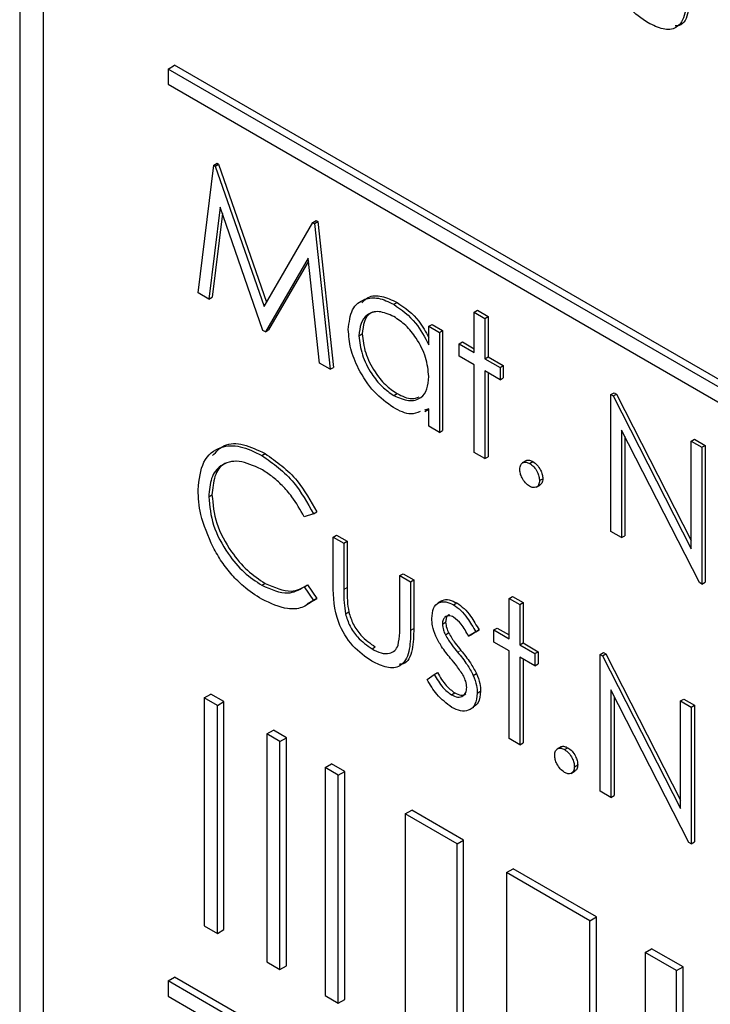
# Paper-space layout 'Blatt4' of a CAD drawing. Header units: millimetres. Extents: x 5 to 418, y 2 to 292.
# Tile 26 of 78: x 140.89 to 142.38, y 157.45 to 159.56. Entities that reach past the tile are written whole.
import ezdxf

# ---------------------------------------------------------------- set-up
doc = ezdxf.new("R2010")
doc.units = ezdxf.units.MM

psp = doc.layouts.new('Blatt4')

# ---------------------------------------------------------------- linework, layer by layer
at = {"color": 7, "linetype": 'Continuous', "lineweight": 25}
for p, q in [((140.8902, 162.7505), (140.8902, 156.1366)), ((140.9406, 162.698), (140.9406, 156.1657)), ((141.2093, 159.4564), (141.2235, 159.4646)), ((148.0117, 155.5458), (141.2235, 159.4646)), ((147.9976, 155.5376), (141.2093, 159.4564)), ((141.2093, 159.4564), (141.2093, 159.4237)), ((141.2093, 159.4237), (147.9976, 155.505)), ((141.3075, 159.2496), (141.3146, 159.2537)), ((141.3108, 159.2477), (141.3179, 159.2518)), ((141.3146, 159.2537), (141.3179, 159.2518)), ((141.3179, 159.2518), (141.4212, 158.955)), ((141.2739, 158.9751), (141.3075, 159.2496)), ((141.3075, 159.2496), (141.3108, 159.2477)), ((141.3108, 159.2477), (141.4159, 158.9459)), ((141.3212, 159.1597), (141.2969, 158.9618)), ((141.3261, 159.1458), (141.304, 158.9659)), ((141.4135, 158.8945), (141.3212, 159.1597)), ((141.4159, 158.9459), (141.5207, 159.1265)), ((141.5207, 159.1265), (141.5278, 159.1306)), ((141.5207, 159.1265), (141.524, 159.1246)), ((141.524, 159.1246), (141.5311, 159.1287)), ((141.524, 159.1246), (141.5578, 158.8112)), ((141.5278, 159.1306), (141.5311, 159.1287)), ((141.5311, 159.1287), (141.5649, 158.8152)), ((141.5105, 159.05), (141.4186, 158.8915)), ((141.5113, 159.0432), (141.4257, 158.8956)), ((141.5349, 158.8244), (141.5105, 159.05)), ((141.2969, 158.9618), (141.2739, 158.9751)), ((141.2969, 158.9618), (141.304, 158.9659)), ((141.6947, 158.9507), (141.7018, 158.9548)), ((141.8679, 158.9337), (141.875, 158.9378)), ((141.875, 158.9378), (141.8978, 158.9246)), ((141.8679, 158.9337), (141.8907, 158.9205)), ((141.8679, 158.847), (141.8679, 158.9337)), ((141.8907, 158.9205), (141.8978, 158.9246)), ((141.8907, 158.9205), (141.8907, 158.8338)), ((141.8978, 158.9246), (141.8978, 158.8379)), ((141.4186, 158.8915), (141.4135, 158.8945)), ((141.4186, 158.8915), (141.4257, 158.8956)), ((141.77, 158.9035), (141.7771, 158.9076)), ((141.77, 158.8638), (141.77, 158.9035)), ((141.77, 158.9035), (141.7928, 158.8903)), ((141.7771, 158.9076), (141.7999, 158.8944)), ((141.7928, 158.8903), (141.7999, 158.8944)), ((141.7999, 158.8944), (141.7999, 158.6796)), ((141.6199, 158.8831), (141.6269, 158.8871)), ((141.7928, 158.8903), (141.7928, 158.6755)), ((141.8353, 158.8658), (141.8423, 158.8699)), ((141.8353, 158.8395), (141.8353, 158.8658)), ((141.8353, 158.8658), (141.8679, 158.847)), ((141.8423, 158.8699), (141.8679, 158.8552)), ((141.8679, 158.8206), (141.8353, 158.8395)), ((141.8907, 158.8338), (141.8978, 158.8379)), ((141.8907, 158.8338), (141.9234, 158.815)), ((141.8978, 158.8379), (141.9304, 158.819)), ((141.5578, 158.8112), (141.5349, 158.8244)), ((141.5578, 158.8112), (141.5649, 158.8152)), ((141.8679, 158.6322), (141.8679, 158.8206)), ((141.9234, 158.7886), (141.8907, 158.8074)), ((141.8907, 158.8074), (141.8907, 158.619)), ((141.9234, 158.815), (141.9304, 158.819)), ((141.9234, 158.815), (141.9234, 158.7886)), ((141.9304, 158.819), (141.9304, 158.7927)), ((141.8978, 158.8033), (141.8978, 158.6231)), ((141.9234, 158.7886), (141.9304, 158.7927)), ((141.6948, 158.7547), (141.7019, 158.7588)), ((142.1616, 158.7566), (142.1687, 158.7607)), ((142.1616, 158.4626), (142.1616, 158.7566)), ((142.1616, 158.7566), (142.1664, 158.7538)), ((142.1664, 158.7538), (142.1735, 158.7579)), ((142.1664, 158.7538), (142.3346, 158.4254)), ((142.1687, 158.7607), (142.1735, 158.7579)), ((142.1735, 158.7579), (142.3346, 158.4433)), ((141.77, 158.7259), (141.7609, 158.7233)), ((141.7613, 158.7201), (141.77, 158.7251)), ((141.77, 158.6887), (141.77, 158.7259)), ((141.7928, 158.6755), (141.77, 158.6887)), ((142.3522, 158.3526), (142.1845, 158.6803)), ((142.1845, 158.6803), (142.1845, 158.4494)), ((141.7928, 158.6755), (141.7999, 158.6796)), ((142.1915, 158.6665), (142.1915, 158.4535)), ((142.3346, 158.6567), (142.3416, 158.6608)), ((142.3416, 158.6608), (142.3645, 158.6476)), ((142.3346, 158.6567), (142.3574, 158.6435)), ((142.3346, 158.4254), (142.3346, 158.6567)), ((142.3574, 158.6435), (142.3645, 158.6476)), ((142.3574, 158.6435), (142.3574, 158.3496)), ((142.3645, 158.6476), (142.3645, 158.3537)), ((141.4109, 158.6259), (141.418, 158.63)), ((141.8907, 158.619), (141.8679, 158.6322)), ((141.8907, 158.619), (141.8978, 158.6231)), ((141.98, 158.6148), (141.9711, 158.6097)), ((141.987, 158.6086), (141.9941, 158.6127)), ((142.0082, 158.5719), (142.0153, 158.576)), ((142.001, 158.5576), (142.0099, 158.5627)), ((141.2968, 158.537), (141.3038, 158.5411)), ((141.5219, 158.5003), (141.502, 158.4942)), ((141.5219, 158.5003), (141.529, 158.5044)), ((141.5644, 158.4506), (141.5714, 158.4547)), ((141.5644, 158.4506), (141.5872, 158.4374)), ((141.5644, 158.348), (141.5644, 158.4506)), ((141.5714, 158.4547), (141.5943, 158.4415)), ((142.1845, 158.4494), (142.1616, 158.4626)), ((142.1845, 158.4494), (142.1915, 158.4535)), ((141.5872, 158.4374), (141.5943, 158.4415)), ((141.5872, 158.4374), (141.5872, 158.3378)), ((141.5943, 158.4415), (141.5943, 158.3419)), ((141.708, 158.3677), (141.715, 158.3718)), ((141.708, 158.3677), (141.7308, 158.3545)), ((141.708, 158.2681), (141.708, 158.3677)), ((141.715, 158.3718), (141.7379, 158.3586)), ((141.411, 158.3469), (141.4181, 158.351)), ((141.502, 158.3435), (141.509, 158.3475)), ((141.502, 158.3435), (141.5219, 158.3144)), ((141.509, 158.3475), (141.529, 158.3185)), ((141.7308, 158.3545), (141.7379, 158.3586)), ((141.7308, 158.3545), (141.7308, 158.25)), ((141.7379, 158.3586), (141.7379, 158.254)), ((142.3574, 158.3496), (142.3522, 158.3526)), ((142.3574, 158.3496), (142.3645, 158.3537)), ((141.9429, 158.3188), (141.95, 158.3228)), ((141.95, 158.3228), (141.9729, 158.3097)), ((141.529, 158.3185), (141.5088, 158.3063)), ((141.5219, 158.3144), (141.529, 158.3185)), ((141.7984, 158.3132), (141.7896, 158.3081)), ((141.8235, 158.3048), (141.8306, 158.3089)), ((141.9429, 158.3188), (141.9658, 158.3056)), ((141.9429, 158.2321), (141.9429, 158.3188)), ((141.9658, 158.3056), (141.9729, 158.3097)), ((141.9658, 158.3056), (141.9658, 158.2189)), ((141.9729, 158.3097), (141.9729, 158.223)), ((141.5908, 158.2855), (141.5979, 158.2896)), ((141.7994, 158.2635), (141.8064, 158.2675)), ((141.8057, 158.2403), (141.8127, 158.2444)), ((141.8712, 158.2467), (141.8556, 158.2373)), ((141.8556, 158.2373), (141.8627, 158.2413)), ((141.8782, 158.2508), (141.8627, 158.2413)), ((141.8712, 158.2467), (141.8782, 158.2508)), ((141.9103, 158.2509), (141.9174, 158.255)), ((141.9103, 158.2245), (141.9103, 158.2509)), ((141.9103, 158.2509), (141.9429, 158.2321)), ((141.9174, 158.255), (141.9429, 158.2402)), ((141.9429, 158.2057), (141.9103, 158.2245)), ((141.9658, 158.2189), (141.9729, 158.223)), ((141.9658, 158.2189), (141.9984, 158.2001)), ((141.9729, 158.223), (142.0055, 158.2041)), ((141.648, 158.2102), (141.655, 158.2143)), ((141.9429, 158.0173), (141.9429, 158.2057)), ((141.9984, 158.2001), (142.0055, 158.2041)), ((141.9984, 158.2001), (141.9984, 158.1737)), ((142.0055, 158.2041), (142.0055, 158.1778)), ((142.1388, 158.1982), (142.1458, 158.2023)), ((142.1388, 157.9042), (142.1388, 158.1982)), ((142.1388, 158.1982), (142.1436, 158.1954)), ((142.1436, 158.1954), (142.1506, 158.1995)), ((142.1436, 158.1954), (142.3117, 157.867)), ((142.1458, 158.2023), (142.1506, 158.1995)), ((142.1506, 158.1995), (142.3117, 157.8849)), ((141.9984, 158.1737), (141.9658, 158.1925)), ((141.9658, 158.1925), (141.9658, 158.0041)), ((141.9729, 158.1884), (141.9729, 158.0082)), ((141.9984, 158.1737), (142.0055, 158.1778)), ((141.7667, 158.1443), (141.7819, 158.1555)), ((141.7819, 158.1555), (141.7889, 158.1596)), ((141.8657, 158.1533), (141.8728, 158.1574)), ((141.2871, 158.1051), (141.3012, 158.1132)), ((141.3295, 158.0969), (141.3012, 158.1132)), ((141.8187, 158.1116), (141.8258, 158.1157)), ((141.8744, 158.1151), (141.8815, 158.1192)), ((142.3294, 157.7942), (142.1616, 158.1219)), ((142.1616, 158.1219), (142.1616, 157.891)), ((141.3154, 158.0887), (141.2871, 158.1051)), ((141.2871, 158.1051), (141.2871, 157.6151)), ((141.3154, 158.0887), (141.3295, 158.0969)), ((141.3154, 157.5988), (141.3154, 158.0887)), ((141.3295, 157.607), (141.3295, 158.0969)), ((142.1687, 158.1081), (142.1687, 157.8951)), ((142.3117, 158.0983), (142.3188, 158.1024)), ((142.3117, 158.0983), (142.3346, 158.0851)), ((142.3117, 157.867), (142.3117, 158.0983)), ((142.3188, 158.1024), (142.3416, 158.0892)), ((142.3346, 158.0851), (142.3416, 158.0892)), ((142.3416, 158.0892), (142.3416, 157.7953)), ((141.8579, 158.0796), (141.8668, 158.0847)), ((142.3346, 158.0851), (142.3346, 157.7912)), ((141.4217, 158.0273), (141.4358, 158.0355)), ((141.45, 158.011), (141.4217, 158.0273)), ((141.4217, 158.0273), (141.4217, 157.5374)), ((141.4641, 158.0192), (141.4358, 158.0355)), ((141.45, 158.011), (141.4641, 158.0192)), ((141.45, 157.5211), (141.45, 158.011)), ((141.4641, 157.5292), (141.4641, 158.0192)), ((141.9658, 158.0041), (141.9429, 158.0173)), ((141.9658, 158.0041), (141.9729, 158.0082)), ((142.055, 157.9999), (142.0462, 157.9948)), ((142.0621, 157.9937), (142.0691, 157.9978)), ((141.5469, 157.9551), (141.561, 157.9633)), ((141.5893, 157.9469), (141.561, 157.9633)), ((142.0833, 157.957), (142.0904, 157.9611)), ((141.5751, 157.9388), (141.5469, 157.9551)), ((141.5469, 157.9551), (141.5469, 157.4652)), ((141.5751, 157.9388), (141.5893, 157.9469)), ((141.5893, 157.457), (141.5893, 157.9469)), ((142.0761, 157.9427), (142.0849, 157.9478)), ((141.5751, 157.4488), (141.5751, 157.9388)), ((142.1616, 157.891), (142.1388, 157.9042)), ((142.1616, 157.891), (142.1687, 157.8951)), ((141.7194, 157.8555), (141.7335, 157.8637)), ((141.831, 157.7911), (141.7194, 157.8555)), ((141.7194, 157.8555), (141.7194, 157.3656)), ((141.8451, 157.7992), (141.7335, 157.8637)), ((141.831, 157.7911), (141.8451, 157.7992)), ((141.8451, 157.3093), (141.8451, 157.7992)), ((142.3346, 157.7912), (142.3294, 157.7942)), ((142.3346, 157.7912), (142.3416, 157.7953)), ((141.831, 157.3011), (141.831, 157.7911)), ((141.9375, 157.7296), (141.9517, 157.7377)), ((142.1168, 157.6261), (141.9375, 157.7296)), ((141.9375, 157.7296), (141.9375, 157.2396)), ((142.1309, 157.6342), (141.9517, 157.7377)), ((142.1168, 157.6261), (142.1309, 157.6342)), ((142.1168, 157.1361), (142.1168, 157.6261)), ((142.1309, 157.1443), (142.1309, 157.6342)), ((141.2871, 157.6151), (141.3154, 157.5988)), ((141.3154, 157.5988), (141.3295, 157.607)), ((142.2352, 157.5577), (142.2493, 157.5659)), ((142.317, 157.5268), (142.2493, 157.5659)), ((142.3028, 157.5187), (142.2352, 157.5577)), ((142.2352, 157.5577), (142.2352, 157.0678)), ((141.4217, 157.5374), (141.45, 157.5211)), ((141.45, 157.5211), (141.4641, 157.5292)), ((142.3028, 157.5187), (142.317, 157.5268)), ((142.3028, 157.0287), (142.3028, 157.5187)), ((142.317, 157.0369), (142.317, 157.5268)), ((141.2093, 157.4967), (141.2235, 157.5049)), ((147.9976, 153.5779), (141.2093, 157.4967)), ((141.2093, 157.4967), (141.2093, 157.464)), ((148.0117, 153.5861), (141.2235, 157.5049)), ((141.2093, 157.464), (147.9976, 153.5453)), ((141.5469, 157.4652), (141.5751, 157.4488)), ((141.5751, 157.4488), (141.5893, 157.457))]:
    psp.add_line(p, q, dxfattribs=at)
at = {"color": 7, "linetype": 'Continuous', "lineweight": 18}
for p, q in [((141.5872, 158.3378), (141.5943, 158.3419)), ((141.7308, 158.25), (141.7379, 158.254)), ((141.8322, 158.2028), (141.8393, 158.2069))]:
    psp.add_line(p, q, dxfattribs=at)
at = {"color": 7, "linetype": 'Continuous', "lineweight": 25}
for points, knots in [([(142.2417, 159.5558), (142.2276, 159.5652), (142.1993, 159.5841), (142.1598, 159.6499), (142.1589, 159.6933), (142.1583, 159.7198)], [0, 0, 0, 0, 0.28097, 0.559785, 1, 1, 1, 1]), ([(142.3248, 159.6218), (142.3246, 159.6059), (142.3242, 159.5742), (142.3063, 159.5426), (142.2744, 159.5393), (142.2526, 159.5503), (142.2417, 159.5558)], [0, 0, 0, 0, 0.281501, 0.559646, 0.779298, 1, 1, 1, 1]), ([(142.3319, 159.6259), (142.3315, 159.6103), (142.3307, 159.5794), (142.3181, 159.5497), (142.3031, 159.549), (142.3001, 159.5489)], [0, 0, 0, 0, 0.448451, 0.891556, 1, 1, 1, 1]), ([(141.597, 158.8966), (141.5988, 158.912), (141.6023, 158.9429), (141.6293, 158.9632), (141.6611, 158.9668), (141.6835, 158.9561), (141.6947, 158.9507)], [0, 0, 0, 0, 0.279413, 0.559191, 0.779548, 1, 1, 1, 1]), ([(141.6262, 158.9539), (141.6304, 158.9583), (141.6411, 158.9695), (141.6685, 158.9704), (141.6907, 158.96), (141.7018, 158.9548)], [0, 0, 0, 0, 0.246314, 0.623076, 1, 1, 1, 1]), ([(141.695, 158.9242), (141.6841, 158.929), (141.6623, 158.9387), (141.6375, 158.9306), (141.6226, 158.9111), (141.6208, 158.8924), (141.6199, 158.8831)], [0, 0, 0, 0, 0.279767, 0.559291, 0.779719, 1, 1, 1, 1]), ([(141.656, 158.9347), (141.6519, 158.934), (141.6407, 158.932), (141.6299, 158.9147), (141.6279, 158.8963), (141.6269, 158.8871)], [0, 0, 0, 0, 0.219758, 0.610009, 1, 1, 1, 1]), ([(141.6947, 158.9507), (141.7115, 158.9388), (141.7415, 158.9176), (141.7613, 158.8802), (141.77, 158.8638)], [0, 0, 0, 0, 0.559062, 1, 1, 1, 1]), ([(141.7018, 158.9548), (141.7187, 158.9431), (141.7456, 158.9246), (141.7634, 158.8917), (141.77, 158.8795)], [0, 0, 0, 0, 0.628792, 1, 1, 1, 1]), ([(141.77, 158.7956), (141.7688, 158.8091), (141.7663, 158.836), (141.7458, 158.8759), (141.721, 158.9068), (141.7037, 158.9184), (141.695, 158.9242)], [0, 0, 0, 0, 0.27966, 0.55921, 0.779487, 1, 1, 1, 1]), ([(141.694, 158.7288), (141.6797, 158.739), (141.6511, 158.7594), (141.6195, 158.808), (141.5999, 158.8559), (141.598, 158.883), (141.597, 158.8966)], [0, 0, 0, 0, 0.279573, 0.559333, 0.779589, 1, 1, 1, 1]), ([(141.6199, 158.8831), (141.6214, 158.8696), (141.6245, 158.8428), (141.6445, 158.8032), (141.6691, 158.7724), (141.6863, 158.7606), (141.6948, 158.7547)], [0, 0, 0, 0, 0.279429, 0.559146, 0.77957, 1, 1, 1, 1]), ([(141.6269, 158.8871), (141.6285, 158.8737), (141.6315, 158.8468), (141.6516, 158.8073), (141.6762, 158.7765), (141.6933, 158.7647), (141.7019, 158.7588)], [0, 0, 0, 0, 0.279429, 0.559146, 0.77957, 1, 1, 1, 1]), ([(141.6948, 158.7547), (141.7057, 158.7499), (141.7275, 158.7404), (141.7529, 158.7473), (141.7677, 158.7671), (141.7692, 158.7861), (141.77, 158.7956)], [0, 0, 0, 0, 0.279822, 0.559387, 0.779603, 1, 1, 1, 1]), ([(141.7019, 158.7588), (141.7131, 158.7534), (141.7308, 158.7448), (141.7443, 158.7501), (141.7493, 158.7521)], [0, 0, 0, 0, 0.628782, 1, 1, 1, 1]), ([(141.7514, 158.7206), (141.745, 158.7178), (141.729, 158.7106), (141.7072, 158.7219), (141.694, 158.7288)], [0, 0, 0, 0, 0.3965382, 1, 1, 1, 1]), ([(141.2739, 158.5522), (141.2762, 158.5739), (141.2809, 158.6173), (141.3185, 158.646), (141.3639, 158.649), (141.3952, 158.6336), (141.4109, 158.6259)], [0, 0, 0, 0, 0.279512, 0.55908, 0.779374, 1, 1, 1, 1]), ([(141.3052, 158.6255), (141.3129, 158.634), (141.3296, 158.6524), (141.3713, 158.6526), (141.4024, 158.6375), (141.418, 158.63)], [0, 0, 0, 0, 0.303709, 0.651592, 1, 1, 1, 1]), ([(141.4109, 158.6259), (141.4353, 158.6087), (141.479, 158.5779), (141.5088, 158.524), (141.5219, 158.5003)], [0, 0, 0, 0, 0.559517, 1, 1, 1, 1]), ([(141.418, 158.63), (141.4424, 158.6128), (141.4861, 158.582), (141.5159, 158.5281), (141.529, 158.5044)], [0, 0, 0, 0, 0.559517, 1, 1, 1, 1]), ([(141.4095, 158.5966), (141.3932, 158.6038), (141.3607, 158.6183), (141.3228, 158.6083), (141.3002, 158.5793), (141.2979, 158.5511), (141.2968, 158.537)], [0, 0, 0, 0, 0.279856, 0.559519, 0.779686, 1, 1, 1, 1]), ([(141.3544, 158.6134), (141.3457, 158.6124), (141.3259, 158.61), (141.3075, 158.5829), (141.3051, 158.555), (141.3038, 158.5411)], [0, 0, 0, 0, 0.285239, 0.6425, 1, 1, 1, 1]), ([(141.502, 158.4942), (141.4936, 158.509), (141.4799, 158.5334), (141.4551, 158.5617), (141.4327, 158.582), (141.4172, 158.5917), (141.4095, 158.5966)], [0, 0, 0, 0, 0.339327, 0.559466, 0.779727, 1, 1, 1, 1]), ([(141.9658, 158.5964), (141.9662, 158.5998), (141.9669, 158.6066), (141.9727, 158.6113), (141.9796, 158.6121), (141.9845, 158.6098), (141.987, 158.6086)], [0, 0, 0, 0, 0.279576, 0.559284, 0.779552, 1, 1, 1, 1]), ([(141.987, 158.5596), (141.9839, 158.5619), (141.9776, 158.5664), (141.9707, 158.577), (141.9665, 158.5875), (141.966, 158.5934), (141.9658, 158.5964)], [0, 0, 0, 0, 0.2795812, 0.5591432, 0.7795754, 1, 1, 1, 1]), ([(141.9793, 158.6139), (141.9797, 158.6143), (141.9815, 158.6161), (141.9868, 158.6161), (141.9917, 158.6138), (141.9941, 158.6127)], [0, 0, 0, 0, 0.116538, 0.55809, 1, 1, 1, 1]), ([(141.987, 158.6086), (141.9901, 158.6064), (141.9964, 158.602), (142.0033, 158.5913), (142.0076, 158.5808), (142.008, 158.5749), (142.0082, 158.5719)], [0, 0, 0, 0, 0.279602, 0.559212, 0.779475, 1, 1, 1, 1]), ([(141.9941, 158.6127), (141.9972, 158.6105), (142.0035, 158.6061), (142.0104, 158.5954), (142.0147, 158.5849), (142.0151, 158.5789), (142.0153, 158.576)], [0, 0, 0, 0, 0.279602, 0.559212, 0.779475, 1, 1, 1, 1]), ([(142.0153, 158.576), (142.015, 158.5725), (142.0144, 158.5662), (142.0105, 158.5637), (142.0087, 158.5626)], [0, 0, 0, 0, 0.554441, 1, 1, 1, 1]), ([(142.0082, 158.5719), (142.0079, 158.5685), (142.0071, 158.5617), (142.0013, 158.5571), (141.9944, 158.5562), (141.9895, 158.5585), (141.987, 158.5596)], [0, 0, 0, 0, 0.279469, 0.559358, 0.779674, 1, 1, 1, 1]), ([(141.3062, 158.4287), (141.2957, 158.4526), (141.2768, 158.4953), (141.2748, 158.5348), (141.2739, 158.5522)], [0, 0, 0, 0, 0.559029, 1, 1, 1, 1]), ([(141.2968, 158.537), (141.2987, 158.5169), (141.3026, 158.4766), (141.3345, 158.4172), (141.3723, 158.3724), (141.3981, 158.3555), (141.411, 158.3469)], [0, 0, 0, 0, 0.279434, 0.558921, 0.779283, 1, 1, 1, 1]), ([(141.3038, 158.5411), (141.3058, 158.5209), (141.3097, 158.4807), (141.3416, 158.4213), (141.3794, 158.3765), (141.4052, 158.3595), (141.4181, 158.351)], [0, 0, 0, 0, 0.279434, 0.558921, 0.779283, 1, 1, 1, 1]), ([(141.4112, 158.3167), (141.3978, 158.3253), (141.3757, 158.3395), (141.3467, 158.3683), (141.3242, 158.3967), (141.3122, 158.4181), (141.3062, 158.4287)], [0, 0, 0, 0, 0.339838, 0.559927, 0.779959, 1, 1, 1, 1]), ([(141.411, 158.3469), (141.4307, 158.3384), (141.4659, 158.323), (141.4909, 158.3372), (141.502, 158.3435)], [0, 0, 0, 0, 0.5587722, 1, 1, 1, 1]), ([(141.4181, 158.351), (141.4378, 158.3424), (141.473, 158.3271), (141.498, 158.3413), (141.509, 158.3475)], [0, 0, 0, 0, 0.5587722, 1, 1, 1, 1]), ([(141.6477, 158.1839), (141.6336, 158.1934), (141.6054, 158.2123), (141.5658, 158.2781), (141.5649, 158.3214), (141.5644, 158.348)], [0, 0, 0, 0, 0.28097, 0.559785, 1, 1, 1, 1]), ([(141.5943, 158.3419), (141.5943, 158.3324), (141.5942, 158.3156), (141.5968, 158.2975), (141.5979, 158.2896)], [0, 0, 0, 0, 0.560377, 1, 1, 1, 1]), ([(141.5872, 158.3378), (141.5872, 158.3284), (141.5872, 158.3115), (141.5897, 158.2934), (141.5908, 158.2855)], [0, 0, 0, 0, 0.560377, 1, 1, 1, 1]), ([(141.5219, 158.3144), (141.5141, 158.3086), (141.4984, 158.2969), (141.4607, 158.2937), (141.4299, 158.308), (141.4112, 158.3167)], [0, 0, 0, 0, 0.28041, 0.560795, 1, 1, 1, 1]), ([(141.7765, 158.2756), (141.7772, 158.2834), (141.7785, 158.2991), (141.7909, 158.3107), (141.8067, 158.3129), (141.8179, 158.3075), (141.8235, 158.3048)], [0, 0, 0, 0, 0.279936, 0.559437, 0.779611, 1, 1, 1, 1]), ([(141.798, 158.312), (141.7986, 158.3126), (141.8024, 158.3168), (141.8141, 158.3166), (141.8251, 158.3114), (141.8306, 158.3089)], [0, 0, 0, 0, 0.086575, 0.543064, 1, 1, 1, 1]), ([(141.8235, 158.3048), (141.8287, 158.3011), (141.8392, 158.2937), (141.8558, 158.2733), (141.8653, 158.2568), (141.8712, 158.2467)], [0, 0, 0, 0, 0.279553, 0.559703, 1, 1, 1, 1]), ([(141.8306, 158.3089), (141.8358, 158.3052), (141.8463, 158.2978), (141.8629, 158.2774), (141.8724, 158.2609), (141.8782, 158.2508)], [0, 0, 0, 0, 0.279553, 0.559703, 1, 1, 1, 1]), ([(141.5908, 158.2855), (141.5936, 158.2767), (141.5993, 158.259), (141.6197, 158.23), (141.6373, 158.2177), (141.648, 158.2102)], [0, 0, 0, 0, 0.280117, 0.560544, 1, 1, 1, 1]), ([(141.5979, 158.2896), (141.6007, 158.2807), (141.6063, 158.2631), (141.6268, 158.2341), (141.6443, 158.2218), (141.655, 158.2143)], [0, 0, 0, 0, 0.280117, 0.560544, 1, 1, 1, 1]), ([(141.8235, 158.2784), (141.8199, 158.28), (141.8127, 158.283), (141.805, 158.2793), (141.8001, 158.2729), (141.7996, 158.2666), (141.7994, 158.2635)], [0, 0, 0, 0, 0.279313, 0.559072, 0.779518, 1, 1, 1, 1]), ([(141.8145, 158.2835), (141.8136, 158.2832), (141.8105, 158.2822), (141.8073, 158.2768), (141.8067, 158.2706), (141.8064, 158.2675)], [0, 0, 0, 0, 0.164876, 0.582404, 1, 1, 1, 1]), ([(141.8556, 158.2373), (141.8507, 158.2466), (141.842, 158.2631), (141.8292, 158.2738), (141.8235, 158.2784)], [0, 0, 0, 0, 0.562045, 1, 1, 1, 1]), ([(141.7042, 158.2179), (141.7056, 158.2268), (141.7081, 158.2427), (141.708, 158.2603), (141.708, 158.2681)], [0, 0, 0, 0, 0.559371, 1, 1, 1, 1]), ([(141.785, 158.2376), (141.7823, 158.245), (141.7773, 158.2582), (141.7768, 158.2703), (141.7765, 158.2756)], [0, 0, 0, 0, 0.559587, 1, 1, 1, 1]), ([(141.7994, 158.2635), (141.7998, 158.2592), (141.8005, 158.2517), (141.8041, 158.2438), (141.8057, 158.2403)], [0, 0, 0, 0, 0.559054, 1, 1, 1, 1]), ([(141.8064, 158.2675), (141.8068, 158.2633), (141.8076, 158.2558), (141.8112, 158.2479), (141.8127, 158.2444)], [0, 0, 0, 0, 0.559054, 1, 1, 1, 1]), ([(141.7308, 158.25), (141.7306, 158.234), (141.7302, 158.2024), (141.7123, 158.1708), (141.6804, 158.1674), (141.6587, 158.1784), (141.6477, 158.1839)], [0, 0, 0, 0, 0.2815008, 0.5596459, 0.7792985, 1, 1, 1, 1]), ([(141.7379, 158.254), (141.7375, 158.2385), (141.7368, 158.2076), (141.7242, 158.1779), (141.7091, 158.1772), (141.7061, 158.177)], [0, 0, 0, 0, 0.448451, 0.891556, 1, 1, 1, 1]), ([(141.8171, 158.1897), (141.8103, 158.198), (141.7982, 158.2128), (141.7891, 158.23), (141.785, 158.2376)], [0, 0, 0, 0, 0.5606591, 1, 1, 1, 1]), ([(141.8057, 158.2403), (141.8102, 158.2329), (141.8183, 158.2196), (141.828, 158.208), (141.8322, 158.2028)], [0, 0, 0, 0, 0.559018, 1, 1, 1, 1]), ([(141.8127, 158.2444), (141.8173, 158.237), (141.8254, 158.2237), (141.8351, 158.2121), (141.8393, 158.2069)], [0, 0, 0, 0, 0.559018, 1, 1, 1, 1]), ([(141.648, 158.2102), (141.6546, 158.2068), (141.6678, 158.2001), (141.6847, 158.1995), (141.6976, 158.2054), (141.702, 158.2137), (141.7042, 158.2179)], [0, 0, 0, 0, 0.28027, 0.560007, 0.780074, 1, 1, 1, 1]), ([(141.8322, 158.2028), (141.8393, 158.1943), (141.8518, 158.179), (141.8615, 158.1612), (141.8657, 158.1533)], [0, 0, 0, 0, 0.5606486, 1, 1, 1, 1]), ([(141.8393, 158.2069), (141.8463, 158.1983), (141.8589, 158.183), (141.8686, 158.1652), (141.8728, 158.1574)], [0, 0, 0, 0, 0.5606486, 1, 1, 1, 1]), ([(141.8453, 158.1513), (141.8404, 158.1589), (141.8317, 158.1725), (141.8216, 158.1845), (141.8171, 158.1897)], [0, 0, 0, 0, 0.5590744, 1, 1, 1, 1]), ([(141.7819, 158.1555), (141.7876, 158.1453), (141.798, 158.1273), (141.8124, 158.1164), (141.8187, 158.1116)], [0, 0, 0, 0, 0.560833, 1, 1, 1, 1]), ([(141.7889, 158.1596), (141.7947, 158.1494), (141.805, 158.1313), (141.8195, 158.1205), (141.8258, 158.1157)], [0, 0, 0, 0, 0.560833, 1, 1, 1, 1]), ([(141.8516, 158.1272), (141.8512, 158.1316), (141.8506, 158.1394), (141.8469, 158.1477), (141.8453, 158.1513)], [0, 0, 0, 0, 0.559603, 1, 1, 1, 1]), ([(141.8657, 158.1533), (141.8686, 158.1459), (141.8736, 158.1326), (141.8742, 158.1205), (141.8744, 158.1151)], [0, 0, 0, 0, 0.559466, 1, 1, 1, 1]), ([(141.8728, 158.1574), (141.8756, 158.15), (141.8807, 158.1367), (141.8812, 158.1246), (141.8815, 158.1192)], [0, 0, 0, 0, 0.559466, 1, 1, 1, 1]), ([(141.8199, 158.0845), (141.8084, 158.0929), (141.7877, 158.1079), (141.7731, 158.1332), (141.7667, 158.1443)], [0, 0, 0, 0, 0.559289, 1, 1, 1, 1]), ([(141.8187, 158.1116), (141.8234, 158.1095), (141.8326, 158.1052), (141.8432, 158.1081), (141.8504, 158.1153), (141.8512, 158.1232), (141.8516, 158.1272)], [0, 0, 0, 0, 0.279988, 0.559745, 0.779963, 1, 1, 1, 1]), ([(141.8744, 158.1151), (141.8735, 158.1064), (141.8716, 158.089), (141.8568, 158.077), (141.8388, 158.0754), (141.8262, 158.0815), (141.8199, 158.0845)], [0, 0, 0, 0, 0.279548, 0.559226, 0.779475, 1, 1, 1, 1]), ([(141.8258, 158.1157), (141.8305, 158.1134), (141.8396, 158.1091), (141.8466, 158.1119), (141.85, 158.1133)], [0, 0, 0, 0, 0.5135151, 1, 1, 1, 1]), ([(141.8815, 158.1192), (141.8807, 158.1102), (141.8794, 158.0943), (141.8695, 158.088), (141.8652, 158.0852)], [0, 0, 0, 0, 0.564276, 1, 1, 1, 1]), ([(142.0409, 157.9815), (142.0412, 157.9849), (142.042, 157.9917), (142.0477, 157.9963), (142.0547, 157.9972), (142.0596, 157.9949), (142.0621, 157.9937)], [0, 0, 0, 0, 0.2795762, 0.5592837, 0.7795524, 1, 1, 1, 1]), ([(142.0544, 157.999), (142.0548, 157.9994), (142.0566, 158.0012), (142.0619, 158.0011), (142.0667, 157.9989), (142.0691, 157.9978)], [0, 0, 0, 0, 0.116538, 0.55809, 1, 1, 1, 1]), ([(142.0621, 157.9937), (142.0652, 157.9915), (142.0715, 157.9871), (142.0783, 157.9764), (142.0827, 157.9659), (142.0831, 157.9599), (142.0833, 157.957)], [0, 0, 0, 0, 0.2796016, 0.559212, 0.7794752, 1, 1, 1, 1]), ([(142.0691, 157.9978), (142.0723, 157.9956), (142.0786, 157.9911), (142.0854, 157.9804), (142.0898, 157.97), (142.0902, 157.964), (142.0904, 157.9611)], [0, 0, 0, 0, 0.2796016, 0.559212, 0.7794752, 1, 1, 1, 1]), ([(142.0621, 157.9447), (142.0589, 157.947), (142.0527, 157.9515), (142.0458, 157.9621), (142.0415, 157.9726), (142.0411, 157.9785), (142.0409, 157.9815)], [0, 0, 0, 0, 0.279581, 0.559143, 0.779575, 1, 1, 1, 1]), ([(142.0904, 157.9611), (142.09, 157.9576), (142.0895, 157.9513), (142.0856, 157.9488), (142.0838, 157.9476)], [0, 0, 0, 0, 0.554441, 1, 1, 1, 1]), ([(142.0833, 157.957), (142.0829, 157.9536), (142.0822, 157.9468), (142.0764, 157.9422), (142.0694, 157.9412), (142.0645, 157.9436), (142.0621, 157.9447)], [0, 0, 0, 0, 0.279469, 0.559358, 0.779674, 1, 1, 1, 1])]:
    psp.add_open_spline(points, degree=3, knots=knots, dxfattribs=at)

doc.saveas('drawing.dxf')
